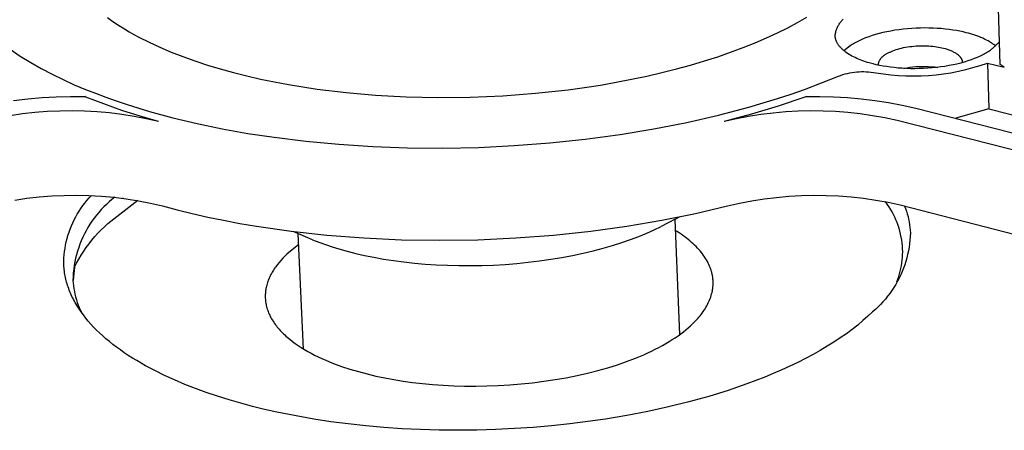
# Model space of a CAD drawing. Header units: millimetres. Extents: x 6056 to 8553, y 3739 to 5380.
# Tile 34 of 42: x 7960 to 8013, y 5061 to 5083. Entities that reach past the tile are written whole.
import ezdxf

# ---------------------------------------------------------------- set-up
doc = ezdxf.new("R2010")
doc.units = ezdxf.units.MM
doc.layers.add('Make2D$Visible$Curvas', color=7, linetype='Continuous')

msp = doc.modelspace()

# ---------------------------------------------------------------- linework, layer by layer
at = {"layer": 'Make2D$Visible$Curvas', "color": 7, "lineweight": -3, "true_color": 0xededed}
for p, q in [((8012.876, 5080.992), (8012.404, 5094.747)), ((7964.683, 5083.517), (7964.903, 5083.361)), ((8001.937, 5083.248), (8002.439, 5083.533)), ((7964.903, 5083.361), (7965.131, 5083.207)), ((7965.131, 5083.207), (7965.366, 5083.055)), ((7965.366, 5083.055), (7965.61, 5082.905)), ((8001.405, 5082.967), (8001.937, 5083.248)), ((8004.068, 5082.96), (8004.087, 5083.004)), ((8004.087, 5083.004), (8004.108, 5083.047)), ((8004.108, 5083.047), (8004.131, 5083.089)), ((8004.131, 5083.089), (8004.155, 5083.131)), ((8004.155, 5083.131), (8004.181, 5083.171)), ((8004.181, 5083.171), (8004.207, 5083.211)), ((8004.207, 5083.211), (8004.236, 5083.25)), ((8004.236, 5083.25), (8004.265, 5083.288)), ((8004.265, 5083.288), (8004.296, 5083.324)), ((8004.296, 5083.324), (8004.328, 5083.36)), ((8004.328, 5083.36), (8004.362, 5083.394)), ((8004.362, 5083.394), (8004.396, 5083.427)), ((7965.61, 5082.905), (7965.861, 5082.757)), ((7965.861, 5082.757), (7966.119, 5082.611)), ((7966.119, 5082.611), (7966.385, 5082.468)), ((7966.385, 5082.468), (7966.938, 5082.189)), ((8000.255, 5082.42), (8000.844, 5082.691)), ((8000.844, 5082.691), (8001.405, 5082.967)), ((8003.963, 5082.543), (8003.968, 5082.591)), ((8003.963, 5082.528), (8003.963, 5082.543)), ((8003.964, 5082.513), (8003.963, 5082.528)), ((8003.966, 5082.498), (8003.964, 5082.513)), ((8003.967, 5082.483), (8003.966, 5082.498)), ((8003.969, 5082.468), (8003.967, 5082.483)), ((8003.968, 5082.591), (8003.975, 5082.639)), ((8003.971, 5082.453), (8003.969, 5082.468)), ((8003.974, 5082.438), (8003.971, 5082.453)), ((8003.975, 5082.639), (8003.983, 5082.686)), ((8003.983, 5082.686), (8003.993, 5082.733)), ((8003.993, 5082.733), (8004.005, 5082.779)), ((8004.005, 5082.779), (8004.018, 5082.825)), ((8004.018, 5082.825), (8004.033, 5082.871)), ((8004.033, 5082.871), (8004.05, 5082.916)), ((8004.05, 5082.916), (8004.068, 5082.96)), ((8005.773, 5082.482), (8005.602, 5082.419)), ((8005.953, 5082.543), (8005.773, 5082.482)), ((8006.141, 5082.6), (8005.953, 5082.543)), ((8006.337, 5082.655), (8006.141, 5082.6)), ((8006.54, 5082.705), (8006.337, 5082.655)), ((8006.75, 5082.751), (8006.54, 5082.705)), ((8006.965, 5082.793), (8006.75, 5082.751)), ((8007.186, 5082.831), (8006.965, 5082.793)), ((8007.41, 5082.864), (8007.186, 5082.831)), ((8007.638, 5082.892), (8007.41, 5082.864)), ((8007.869, 5082.915), (8007.638, 5082.892)), ((8008.101, 5082.933), (8007.869, 5082.915)), ((8008.334, 5082.946), (8008.101, 5082.933)), ((8008.566, 5082.954), (8008.334, 5082.946)), ((8008.797, 5082.957), (8008.566, 5082.954)), ((8009.026, 5082.955), (8008.797, 5082.957)), ((8009.252, 5082.948), (8009.026, 5082.955)), ((8009.474, 5082.937), (8009.252, 5082.948)), ((8009.692, 5082.921), (8009.474, 5082.937)), ((8009.904, 5082.9), (8009.692, 5082.921)), ((8010.111, 5082.876), (8009.904, 5082.9)), ((8010.312, 5082.847), (8010.111, 5082.876)), ((8010.505, 5082.815), (8010.312, 5082.847)), ((8010.692, 5082.78), (8010.505, 5082.815)), ((8010.871, 5082.742), (8010.692, 5082.78)), ((8011.042, 5082.701), (8010.871, 5082.742)), ((8011.158, 5082.67), (8011.042, 5082.701)), ((8011.273, 5082.638), (8011.158, 5082.67)), ((8011.387, 5082.604), (8011.273, 5082.638)), ((8011.499, 5082.567), (8011.387, 5082.604)), ((8011.609, 5082.529), (8011.499, 5082.567)), ((8011.717, 5082.489), (8011.609, 5082.529)), ((8011.823, 5082.446), (8011.717, 5082.489)), ((8011.927, 5082.402), (8011.823, 5082.446)), ((7966.938, 5082.189), (7967.518, 5081.92)), ((7967.518, 5081.92), (7968.125, 5081.662)), ((7998.993, 5081.899), (7999.637, 5082.156)), ((7999.637, 5082.156), (8000.255, 5082.42)), ((8003.976, 5082.423), (8003.974, 5082.438)), ((8003.979, 5082.408), (8003.976, 5082.423)), ((8003.983, 5082.393), (8003.979, 5082.408)), ((8003.986, 5082.378), (8003.983, 5082.393)), ((8003.99, 5082.363), (8003.986, 5082.378)), ((8003.994, 5082.348), (8003.99, 5082.363)), ((8003.998, 5082.333), (8003.994, 5082.348)), ((8004.003, 5082.318), (8003.998, 5082.333)), ((8004.008, 5082.303), (8004.003, 5082.318)), ((8004.019, 5082.273), (8004.008, 5082.303)), ((8004.031, 5082.243), (8004.019, 5082.273)), ((8004.044, 5082.213), (8004.031, 5082.243)), ((8004.058, 5082.184), (8004.044, 5082.213)), ((8004.073, 5082.154), (8004.058, 5082.184)), ((8004.09, 5082.125), (8004.073, 5082.154)), ((8004.107, 5082.096), (8004.09, 5082.125)), ((8004.126, 5082.067), (8004.107, 5082.096)), ((8004.146, 5082.038), (8004.126, 5082.067)), ((8004.166, 5082.01), (8004.146, 5082.038)), ((8004.188, 5081.981), (8004.166, 5082.01)), ((8004.211, 5081.953), (8004.188, 5081.981)), ((8004.235, 5081.925), (8004.211, 5081.953)), ((8004.26, 5081.897), (8004.235, 5081.925)), ((8004.771, 5081.999), (8004.434, 5081.733)), ((8004.827, 5082.036), (8004.771, 5081.999)), ((8004.886, 5082.072), (8004.827, 5082.036)), ((8004.947, 5082.108), (8004.886, 5082.072)), ((8005.01, 5082.144), (8004.947, 5082.108)), ((8005.076, 5082.18), (8005.01, 5082.144)), ((8005.144, 5082.215), (8005.076, 5082.18)), ((8005.215, 5082.251), (8005.144, 5082.215)), ((8005.288, 5082.285), (8005.215, 5082.251)), ((8005.44, 5082.353), (8005.288, 5082.285)), ((8005.602, 5082.419), (8005.44, 5082.353)), ((8007.655, 5081.896), (8007.762, 5081.917)), ((8007.762, 5081.917), (8007.873, 5081.936)), ((8007.873, 5081.936), (8007.985, 5081.952)), ((8007.985, 5081.952), (8008.099, 5081.966)), ((8008.099, 5081.966), (8008.215, 5081.978)), ((8008.215, 5081.978), (8008.331, 5081.987)), ((8008.331, 5081.987), (8008.447, 5081.993)), ((8008.447, 5081.993), (8008.564, 5081.997)), ((8008.564, 5081.997), (8008.679, 5081.999)), ((8008.679, 5081.999), (8008.794, 5081.998)), ((8008.794, 5081.998), (8008.907, 5081.994)), ((8008.907, 5081.994), (8009.018, 5081.989)), ((8009.018, 5081.989), (8009.127, 5081.98)), ((8009.127, 5081.98), (8009.234, 5081.97)), ((8009.234, 5081.97), (8009.337, 5081.958)), ((8009.337, 5081.958), (8009.438, 5081.944)), ((8009.438, 5081.944), (8009.535, 5081.928)), ((8009.535, 5081.928), (8009.628, 5081.91)), ((8009.628, 5081.91), (8009.718, 5081.891)), ((8012.027, 5082.356), (8011.927, 5082.402)), ((8012.124, 5082.307), (8012.027, 5082.356)), ((8012.218, 5082.257), (8012.124, 5082.307)), ((8012.309, 5082.206), (8012.218, 5082.257)), ((8012.835, 5082.214), (8012.304, 5081.725)), ((8012.352, 5082.179), (8012.309, 5082.206)), ((8012.395, 5082.152), (8012.352, 5082.179)), ((8012.437, 5082.124), (8012.395, 5082.152)), ((8012.477, 5082.097), (8012.437, 5082.124)), ((8012.517, 5082.068), (8012.477, 5082.097)), ((8012.555, 5082.04), (8012.517, 5082.068)), ((8012.593, 5082.011), (8012.555, 5082.04)), ((8012.629, 5081.981), (8012.593, 5082.011)), ((7959.435, 5081.807), (7959.984, 5081.443)), ((7959.984, 5081.443), (7960.545, 5081.097)), ((7968.125, 5081.662), (7968.755, 5081.416)), ((7968.755, 5081.416), (7969.408, 5081.181)), ((7996.903, 5081.179), (7997.625, 5081.41)), ((7997.625, 5081.41), (7998.321, 5081.65)), ((7998.321, 5081.65), (7998.993, 5081.899)), ((8004.286, 5081.87), (8004.26, 5081.897)), ((8004.313, 5081.842), (8004.286, 5081.87)), ((8004.341, 5081.815), (8004.313, 5081.842)), ((8004.37, 5081.788), (8004.341, 5081.815)), ((8004.401, 5081.762), (8004.37, 5081.788)), ((8004.431, 5081.736), (8004.401, 5081.762)), ((8004.463, 5081.71), (8004.431, 5081.736)), ((8004.496, 5081.684), (8004.463, 5081.71)), ((8004.53, 5081.658), (8004.496, 5081.684)), ((8004.564, 5081.633), (8004.53, 5081.658)), ((8004.636, 5081.584), (8004.564, 5081.633)), ((8004.711, 5081.536), (8004.636, 5081.584)), ((8004.789, 5081.49), (8004.711, 5081.536)), ((8004.87, 5081.444), (8004.789, 5081.49)), ((8004.954, 5081.401), (8004.87, 5081.444)), ((8005.041, 5081.358), (8004.954, 5081.401)), ((8006.475, 5081.375), (8006.492, 5081.393)), ((8006.492, 5081.393), (8006.509, 5081.409)), ((8006.509, 5081.409), (8006.527, 5081.425)), ((8006.527, 5081.425), (8006.545, 5081.441)), ((8006.545, 5081.441), (8006.564, 5081.455)), ((8006.564, 5081.455), (8006.583, 5081.469)), ((8006.583, 5081.469), (8006.603, 5081.483)), ((8006.603, 5081.483), (8006.623, 5081.495)), ((8006.623, 5081.495), (8006.644, 5081.507)), ((8006.644, 5081.507), (8006.665, 5081.519)), ((8006.665, 5081.519), (8006.693, 5081.537)), ((8006.693, 5081.537), (8006.723, 5081.555)), ((8006.723, 5081.555), (8006.753, 5081.574)), ((8006.753, 5081.574), (8006.785, 5081.592)), ((8006.785, 5081.592), (8006.818, 5081.609)), ((8006.818, 5081.609), (8006.852, 5081.627)), ((8006.852, 5081.627), (8006.887, 5081.645)), ((8006.887, 5081.645), (8006.923, 5081.662)), ((8006.923, 5081.662), (8007, 5081.696)), ((8007, 5081.696), (8007.081, 5081.729)), ((8007.081, 5081.729), (8007.166, 5081.761)), ((8007.166, 5081.761), (8007.256, 5081.791)), ((8007.256, 5081.791), (8007.35, 5081.82)), ((8007.35, 5081.82), (8007.448, 5081.847)), ((8007.448, 5081.847), (8007.55, 5081.872)), ((8007.55, 5081.872), (8007.655, 5081.896)), ((8009.718, 5081.891), (8009.803, 5081.87)), ((8009.803, 5081.87), (8009.906, 5081.843)), ((8009.906, 5081.843), (8009.956, 5081.828)), ((8009.956, 5081.828), (8010.006, 5081.812)), ((8010.006, 5081.812), (8010.056, 5081.795)), ((8010.056, 5081.795), (8010.104, 5081.778)), ((8010.104, 5081.778), (8010.152, 5081.76)), ((8010.152, 5081.76), (8010.199, 5081.741)), ((8010.199, 5081.741), (8010.244, 5081.721)), ((8010.244, 5081.721), (8010.289, 5081.701)), ((8010.289, 5081.701), (8010.332, 5081.679)), ((8010.332, 5081.679), (8010.374, 5081.657)), ((8010.374, 5081.657), (8010.415, 5081.635)), ((8010.415, 5081.635), (8010.454, 5081.611)), ((8010.454, 5081.611), (8010.492, 5081.587)), ((8010.492, 5081.587), (8010.528, 5081.563)), ((8010.528, 5081.563), (8010.545, 5081.55)), ((8010.545, 5081.55), (8010.562, 5081.537)), ((8010.562, 5081.537), (8010.579, 5081.524)), ((8010.579, 5081.524), (8010.595, 5081.511)), ((8010.595, 5081.511), (8010.61, 5081.498)), ((8010.61, 5081.498), (8010.625, 5081.485)), ((8010.625, 5081.485), (8010.64, 5081.471)), ((8010.64, 5081.471), (8010.654, 5081.458)), ((8010.654, 5081.458), (8010.667, 5081.444)), ((8010.667, 5081.444), (8010.681, 5081.43)), ((8010.681, 5081.43), (8010.693, 5081.416)), ((8010.693, 5081.416), (8010.705, 5081.402)), ((8010.705, 5081.402), (8010.717, 5081.388)), ((8010.717, 5081.388), (8010.728, 5081.374)), ((8011.789, 5081.438), (8011.636, 5081.369)), ((8011.861, 5081.472), (8011.789, 5081.438)), ((8011.932, 5081.508), (8011.861, 5081.472)), ((8012, 5081.543), (8011.932, 5081.508)), ((8012.066, 5081.579), (8012, 5081.543)), ((8012.129, 5081.615), (8012.066, 5081.579)), ((8012.19, 5081.652), (8012.129, 5081.615)), ((8012.248, 5081.688), (8012.19, 5081.652)), ((8012.304, 5081.725), (8012.248, 5081.688)), ((8012.851, 5081.744), (8012.875, 5081.732)), ((7960.545, 5081.097), (7961.117, 5080.77)), ((7969.408, 5081.181), (7970.083, 5080.959)), ((7970.083, 5080.959), (7970.776, 5080.75)), ((7995.392, 5080.748), (7996.159, 5080.958)), ((7996.159, 5080.958), (7996.903, 5081.179)), ((8005.13, 5081.317), (8005.041, 5081.358)), ((8005.221, 5081.278), (8005.13, 5081.317)), ((8005.314, 5081.24), (8005.221, 5081.278)), ((8005.409, 5081.204), (8005.314, 5081.24)), ((8005.506, 5081.169), (8005.409, 5081.204)), ((8005.604, 5081.136), (8005.506, 5081.169)), ((8005.704, 5081.105), (8005.604, 5081.136)), ((8005.805, 5081.075), (8005.704, 5081.105)), ((8006.009, 5081.019), (8005.805, 5081.075)), ((8006.181, 5080.978), (8006.009, 5081.019)), ((8006.361, 5080.94), (8006.181, 5080.978)), ((8006.293, 5080.968), (8006.296, 5080.991)), ((8006.294, 5080.952), (8006.293, 5080.968)), ((8006.296, 5080.991), (8006.299, 5081.015)), ((8006.299, 5081.015), (8006.303, 5081.039)), ((8006.303, 5081.039), (8006.308, 5081.062)), ((8006.308, 5081.062), (8006.314, 5081.085)), ((8006.314, 5081.085), (8006.321, 5081.108)), ((8006.321, 5081.108), (8006.328, 5081.131)), ((8006.328, 5081.131), (8006.336, 5081.154)), ((8006.336, 5081.154), (8006.345, 5081.176)), ((8006.345, 5081.176), (8006.355, 5081.198)), ((8006.355, 5081.198), (8006.366, 5081.219)), ((8006.548, 5080.904), (8006.361, 5080.94)), ((8006.366, 5081.219), (8006.377, 5081.24)), ((8006.377, 5081.24), (8006.389, 5081.261)), ((8006.389, 5081.261), (8006.401, 5081.281)), ((8006.401, 5081.281), (8006.415, 5081.301)), ((8006.415, 5081.301), (8006.429, 5081.32)), ((8006.429, 5081.32), (8006.444, 5081.339)), ((8006.444, 5081.339), (8006.459, 5081.358)), ((8006.459, 5081.358), (8006.475, 5081.375)), ((8006.743, 5080.872), (8006.548, 5080.904)), ((8006.944, 5080.843), (8006.743, 5080.872)), ((8007.991, 5080.836), (8008.155, 5080.857)), ((8008.155, 5080.857), (8008.321, 5080.872)), ((8008.321, 5080.872), (8008.486, 5080.883)), ((8008.486, 5080.883), (8008.652, 5080.887)), ((8008.652, 5080.887), (8008.819, 5080.887)), ((8008.819, 5080.887), (8008.985, 5080.881)), ((8008.985, 5080.881), (8009.15, 5080.87)), ((8009.15, 5080.87), (8009.316, 5080.854)), ((8009.316, 5080.854), (8009.48, 5080.832)), ((8009.66, 5080.855), (8009.43, 5080.827)), ((8009.885, 5080.888), (8009.66, 5080.855)), ((8010.107, 5080.926), (8009.885, 5080.888)), ((8010.323, 5080.969), (8010.107, 5080.926)), ((8010.534, 5081.015), (8010.323, 5080.969)), ((8010.737, 5081.066), (8010.534, 5081.015)), ((8010.728, 5081.374), (8010.738, 5081.359)), ((8010.934, 5081.12), (8010.737, 5081.066)), ((8010.738, 5081.359), (8010.748, 5081.345)), ((8010.748, 5081.345), (8010.757, 5081.33)), ((8010.757, 5081.33), (8010.766, 5081.315)), ((8010.766, 5081.315), (8010.774, 5081.301)), ((8010.774, 5081.301), (8010.782, 5081.286)), ((8010.782, 5081.286), (8010.789, 5081.271)), ((8010.789, 5081.271), (8010.796, 5081.256)), ((8010.796, 5081.256), (8010.802, 5081.241)), ((8010.802, 5081.241), (8010.807, 5081.226)), ((8010.807, 5081.226), (8010.809, 5081.219)), ((8010.809, 5081.219), (8010.812, 5081.211)), ((8010.812, 5081.211), (8010.814, 5081.204)), ((8010.814, 5081.204), (8010.816, 5081.196)), ((8010.816, 5081.196), (8010.818, 5081.189)), ((8010.818, 5081.189), (8010.82, 5081.181)), ((8010.82, 5081.181), (8010.821, 5081.173)), ((8010.821, 5081.173), (8010.823, 5081.166)), ((8010.823, 5081.166), (8010.824, 5081.158)), ((8010.824, 5081.158), (8010.825, 5081.151)), ((8010.825, 5081.151), (8010.826, 5081.143)), ((8010.826, 5081.143), (8010.827, 5081.136)), ((8010.827, 5081.136), (8010.828, 5081.128)), ((8010.828, 5081.128), (8010.829, 5081.12)), ((8010.829, 5081.12), (8010.829, 5081.113)), ((8010.829, 5081.113), (8010.83, 5081.105)), ((8010.83, 5081.105), (8010.83, 5081.091)), ((8011.122, 5081.178), (8010.934, 5081.12)), ((8011.302, 5081.239), (8011.122, 5081.178)), ((8011.474, 5081.303), (8011.302, 5081.239)), ((8011.402, 5080.819), (8011.791, 5080.937)), ((8011.636, 5081.369), (8011.474, 5081.303)), ((8011.791, 5080.937), (8012.176, 5081.069)), ((8012.176, 5081.069), (8013.083, 5080.838)), ((8012.176, 5081.069), (8012.261, 5078.592)), ((8013.083, 5080.838), (8012.876, 5080.992)), ((7961.117, 5080.77), (7961.699, 5080.461)), ((7961.699, 5080.461), (7962.29, 5080.171)), ((7970.776, 5080.75), (7971.487, 5080.554)), ((7971.487, 5080.554), (7972.213, 5080.372)), ((7972.213, 5080.372), (7972.952, 5080.203)), ((7992.978, 5080.189), (7993.8, 5080.363)), ((7993.8, 5080.363), (7994.606, 5080.549)), ((7994.606, 5080.549), (7995.392, 5080.748)), ((8002.312, 5079.649), (8004.136, 5080.361)), ((8004.136, 5080.361), (8004.256, 5080.404)), ((8004.256, 5080.404), (8004.378, 5080.443)), ((8004.378, 5080.443), (8004.501, 5080.478)), ((8004.501, 5080.478), (8004.626, 5080.509)), ((8004.626, 5080.509), (8004.751, 5080.535)), ((8004.751, 5080.535), (8004.877, 5080.558)), ((8004.877, 5080.558), (8005.004, 5080.575)), ((8005.004, 5080.575), (8005.131, 5080.589)), ((8005.131, 5080.589), (8005.259, 5080.598)), ((8005.259, 5080.598), (8005.387, 5080.603)), ((8005.387, 5080.603), (8005.515, 5080.604)), ((8005.515, 5080.604), (8005.643, 5080.6)), ((8005.643, 5080.6), (8005.771, 5080.592)), ((8005.771, 5080.592), (8006.165, 5080.545)), ((8006.165, 5080.545), (8006.567, 5080.482)), ((8006.567, 5080.482), (8006.97, 5080.433)), ((8007.152, 5080.818), (8006.944, 5080.843)), ((8006.97, 5080.433), (8007.376, 5080.397)), ((8007.366, 5080.798), (8007.152, 5080.818)), ((8007.585, 5080.782), (8007.366, 5080.798)), ((8007.376, 5080.397), (8007.782, 5080.376)), ((8007.808, 5080.77), (8007.585, 5080.782)), ((8007.664, 5080.778), (8007.827, 5080.809)), ((8007.782, 5080.376), (8008.189, 5080.369)), ((8008.035, 5080.763), (8007.808, 5080.77)), ((8007.827, 5080.809), (8007.991, 5080.836)), ((8008.265, 5080.761), (8008.035, 5080.763)), ((8008.189, 5080.369), (8008.596, 5080.376)), ((8008.498, 5080.764), (8008.265, 5080.761)), ((8008.731, 5080.772), (8008.498, 5080.764)), ((8008.596, 5080.376), (8009.002, 5080.398)), ((8008.965, 5080.785), (8008.731, 5080.772)), ((8009.199, 5080.803), (8008.965, 5080.785)), ((8009.002, 5080.398), (8009.407, 5080.433)), ((8009.43, 5080.827), (8009.199, 5080.803)), ((8009.407, 5080.433), (8009.811, 5080.482)), ((8009.811, 5080.482), (8010.213, 5080.545)), ((8010.213, 5080.545), (8010.613, 5080.623)), ((8010.613, 5080.623), (8011.009, 5080.714)), ((8011.009, 5080.714), (8011.402, 5080.819)), ((7962.29, 5080.171), (7962.891, 5079.9)), ((7962.891, 5079.9), (7963.5, 5079.649)), ((7972.952, 5080.203), (7973.703, 5080.047)), ((7973.703, 5080.047), (7974.464, 5079.906)), ((7974.464, 5079.906), (7975.232, 5079.778)), ((7990.428, 5079.749), (7991.29, 5079.882)), ((7991.29, 5079.882), (7992.14, 5080.029)), ((7992.14, 5080.029), (7992.978, 5080.189)), ((7961.925, 5079.245), (7962.696, 5079.263)), ((7962.696, 5079.263), (7963.467, 5079.257)), ((7963.522, 5079.235), (7963.467, 5079.257)), ((7963.5, 5079.649), (7964.037, 5079.435)), ((7964.037, 5079.435), (7964.591, 5079.227)), ((7975.232, 5079.778), (7976.005, 5079.663)), ((7976.005, 5079.663), (7977.562, 5079.474)), ((7977.562, 5079.474), (7979.156, 5079.335)), ((7979.156, 5079.335), (7980.812, 5079.245)), ((7984.261, 5079.225), (7986.026, 5079.301)), ((7986.026, 5079.301), (7987.797, 5079.436)), ((7987.797, 5079.436), (7989.558, 5079.63)), ((7989.558, 5079.63), (7990.428, 5079.749)), ((8000.851, 5079.152), (8001.593, 5079.397)), ((8001.593, 5079.397), (8002.312, 5079.649)), ((8002.389, 5079.257), (8002.328, 5079.235)), ((8002.389, 5079.257), (8003.135, 5079.266)), ((8003.135, 5079.266), (8003.881, 5079.25)), ((8003.881, 5079.25), (8004.626, 5079.21)), ((7959.621, 5079.049), (7960.387, 5079.138)), ((7960.387, 5079.138), (7961.155, 5079.204)), ((7961.155, 5079.204), (7961.925, 5079.245)), ((7964.485, 5078.861), (7963.522, 5079.235)), ((7965.46, 5078.515), (7964.485, 5078.861)), ((7964.591, 5079.227), (7965.159, 5079.025)), ((7965.159, 5079.025), (7965.743, 5078.829)), ((7965.743, 5078.829), (7966.952, 5078.459)), ((7980.812, 5079.245), (7982.518, 5079.207)), ((7982.518, 5079.207), (7984.261, 5079.225)), ((7999.3, 5078.686), (8000.086, 5078.915)), ((8000.891, 5078.746), (7999.439, 5078.305)), ((8000.086, 5078.915), (8000.851, 5079.152)), ((8002.328, 5079.235), (8000.891, 5078.746)), ((8004.626, 5079.21), (8005.369, 5079.145)), ((8005.369, 5079.145), (8006.11, 5079.055)), ((8006.11, 5079.055), (8006.847, 5078.941)), ((8006.847, 5078.941), (8007.58, 5078.802)), ((8007.58, 5078.802), (8008.308, 5078.64)), ((7960.104, 5078.324), (7959.44, 5078.227)), ((7960.772, 5078.399), (7960.104, 5078.324)), ((7961.441, 5078.451), (7960.772, 5078.399)), ((7962.112, 5078.481), (7961.441, 5078.451)), ((7962.784, 5078.488), (7962.112, 5078.481)), ((7963.455, 5078.473), (7962.784, 5078.488)), ((7964.126, 5078.435), (7963.455, 5078.473)), ((7964.795, 5078.375), (7964.126, 5078.435)), ((7965.461, 5078.293), (7964.795, 5078.375)), ((7966.445, 5078.199), (7965.46, 5078.515)), ((7966.124, 5078.188), (7965.461, 5078.293)), ((7966.784, 5078.062), (7966.124, 5078.188)), ((7967.439, 5077.913), (7966.445, 5078.199)), ((7966.952, 5078.459), (7968.215, 5078.117)), ((7995.958, 5077.864), (7997.667, 5078.255)), ((7997.667, 5078.255), (7999.3, 5078.686)), ((7999.439, 5078.305), (7997.972, 5077.913)), ((7999.29, 5078.188), (7998.629, 5078.061)), ((7999.954, 5078.292), (7999.29, 5078.188)), ((8000.622, 5078.374), (7999.954, 5078.292)), ((8001.292, 5078.434), (8000.622, 5078.374)), ((8001.964, 5078.472), (8001.292, 5078.434)), ((8002.637, 5078.487), (8001.964, 5078.472)), ((8003.309, 5078.48), (8002.637, 5078.487)), ((8003.982, 5078.45), (8003.309, 5078.48)), ((8004.652, 5078.398), (8003.982, 5078.45)), ((8005.321, 5078.323), (8004.652, 5078.398)), ((8005.987, 5078.227), (8005.321, 5078.323)), ((8006.649, 5078.108), (8005.987, 5078.227)), ((8008.308, 5078.64), (8034.399, 5072.004)), ((8012.261, 5078.592), (8010.474, 5078.089)), ((8012.261, 5078.592), (8019.362, 5076.788)), ((7967.439, 5077.913), (7966.784, 5078.062)), ((7968.215, 5078.117), (7969.525, 5077.805)), ((7969.525, 5077.805), (7970.876, 5077.525)), ((7994.183, 5077.516), (7995.958, 5077.864)), ((7998.629, 5078.061), (7997.972, 5077.913)), ((8007.307, 5077.967), (8006.649, 5078.108)), ((8033.413, 5071.32), (8007.307, 5077.967)), ((7970.876, 5077.525), (7972.263, 5077.277)), ((7972.263, 5077.277), (7973.68, 5077.063)), ((7990.478, 5076.962), (7992.353, 5077.214)), ((7992.353, 5077.214), (7994.183, 5077.516)), ((7973.68, 5077.063), (7975.396, 5076.852)), ((7975.396, 5076.852), (7977.174, 5076.686)), ((7977.174, 5076.686), (7979.006, 5076.568)), ((7984.712, 5076.523), (7986.645, 5076.616)), ((7986.645, 5076.616), (7988.571, 5076.762)), ((7988.571, 5076.762), (7990.478, 5076.962)), ((7979.006, 5076.568), (7980.88, 5076.5)), ((7980.88, 5076.5), (7982.787, 5076.485)), ((7982.787, 5076.485), (7984.712, 5076.523)), ((7961.679, 5073.906), (7962.349, 5073.936)), ((7962.349, 5073.936), (7963.019, 5073.944)), ((7963.019, 5073.944), (7963.69, 5073.929)), ((8002.138, 5073.927), (8002.809, 5073.942)), ((8002.809, 5073.942), (8003.481, 5073.935)), ((7959.68, 5073.682), (7960.344, 5073.779)), ((7960.344, 5073.779), (7961.01, 5073.854)), ((7961.01, 5073.854), (7961.679, 5073.906)), ((7963.69, 5073.929), (7964.359, 5073.891)), ((7964.359, 5073.891), (7965.027, 5073.831)), ((7964.628, 5073.45), (7964.485, 5073.31)), ((7964.775, 5073.586), (7964.628, 5073.45)), ((7964.926, 5073.716), (7964.775, 5073.586)), ((7965.082, 5073.84), (7964.926, 5073.716)), ((7965.027, 5073.831), (7965.693, 5073.748)), ((7965.527, 5073.791), (7965.524, 5073.788)), ((7965.693, 5073.748), (7966.355, 5073.643)), ((7966.355, 5073.643), (7967.013, 5073.515)), ((7967.013, 5073.515), (7967.667, 5073.366)), ((7998.152, 5073.366), (7998.807, 5073.515)), ((7998.807, 5073.515), (7999.467, 5073.642)), ((7999.467, 5073.642), (8000.131, 5073.747)), ((8000.131, 5073.747), (8000.798, 5073.829)), ((8000.798, 5073.829), (8001.467, 5073.89)), ((8001.467, 5073.89), (8002.138, 5073.927)), ((8003.481, 5073.935), (8004.152, 5073.905)), ((8004.152, 5073.905), (8004.822, 5073.853)), ((8004.822, 5073.853), (8005.49, 5073.778)), ((8005.49, 5073.778), (8006.155, 5073.681)), ((8006.155, 5073.681), (8006.816, 5073.562)), ((8006.777, 5073.468), (8006.683, 5073.599)), ((8006.867, 5073.333), (8006.777, 5073.468)), ((8006.816, 5073.562), (8007.473, 5073.421)), ((8007.473, 5073.421), (8042.207, 5064.526)), ((7964.216, 5073.016), (7964.089, 5072.862)), ((7964.348, 5073.165), (7964.216, 5073.016)), ((7964.485, 5073.31), (7964.348, 5073.165)), ((7967.667, 5073.366), (7968.452, 5073.157)), ((7968.452, 5073.157), (7969.263, 5072.958)), ((7969.263, 5072.958), (7970.098, 5072.769)), ((7994.608, 5072.592), (7996.422, 5072.958)), ((7996.422, 5072.958), (7998.152, 5073.366)), ((8006.952, 5073.195), (8006.867, 5073.333)), ((8007.033, 5073.054), (8006.952, 5073.195)), ((8007.108, 5072.911), (8007.033, 5073.054)), ((8007.179, 5072.765), (8007.108, 5072.911)), ((7963.74, 5072.374), (7963.635, 5072.204)), ((7963.851, 5072.541), (7963.74, 5072.374)), ((7963.967, 5072.703), (7963.851, 5072.541)), ((7964.089, 5072.862), (7963.967, 5072.703)), ((7970.098, 5072.769), (7970.956, 5072.592)), ((7970.956, 5072.592), (7971.837, 5072.426)), ((7971.837, 5072.426), (7972.74, 5072.273)), ((7992.72, 5072.273), (7994.608, 5072.592)), ((7995.321, 5072.644), (7994.574, 5072.253)), ((7995.321, 5072.644), (7995.554, 5072.775)), ((8007.244, 5072.617), (8007.179, 5072.765)), ((8007.304, 5072.467), (8007.244, 5072.617)), ((8007.359, 5072.314), (8007.304, 5072.467)), ((7963.444, 5071.854), (7963.357, 5071.674)), ((7963.536, 5072.031), (7963.444, 5071.854)), ((7963.635, 5072.204), (7963.536, 5072.031)), ((7972.74, 5072.273), (7974.603, 5072.005)), ((7974.603, 5072.005), (7976.535, 5071.792)), ((7975.745, 5071.544), (7974.718, 5071.99)), ((7988.767, 5071.792), (7990.769, 5072.005)), ((7990.769, 5072.005), (7992.72, 5072.273)), ((7993.363, 5071.718), (7993.79, 5071.892)), ((7993.79, 5071.892), (7994.194, 5072.071)), ((7994.194, 5072.071), (7994.574, 5072.253)), ((8007.409, 5072.16), (8007.359, 5072.314)), ((8007.453, 5072.004), (8007.409, 5072.16)), ((8007.492, 5071.847), (8007.453, 5072.004)), ((8007.526, 5071.689), (8007.492, 5071.847)), ((7963.202, 5071.306), (7963.134, 5071.118)), ((7963.276, 5071.491), (7963.202, 5071.306)), ((7963.357, 5071.674), (7963.276, 5071.491)), ((7975.745, 5071.544), (7976.093, 5071.408)), ((7976.093, 5071.408), (7976.448, 5071.28)), ((7976.448, 5071.28), (7976.812, 5071.16)), ((7976.535, 5071.792), (7978.522, 5071.638)), ((7978.522, 5071.638), (7980.551, 5071.545)), ((7980.551, 5071.545), (7982.605, 5071.514)), ((7982.605, 5071.514), (7984.67, 5071.545)), ((7984.67, 5071.545), (7986.729, 5071.638)), ((7986.729, 5071.638), (7988.767, 5071.792)), ((7991.95, 5071.231), (7992.442, 5071.386)), ((7992.442, 5071.386), (7992.914, 5071.549)), ((7992.914, 5071.549), (7993.363, 5071.718)), ((8007.554, 5071.529), (8007.526, 5071.689)), ((8007.577, 5071.369), (8007.554, 5071.529)), ((8007.594, 5071.208), (8007.577, 5071.369)), ((7963.073, 5070.928), (7963.018, 5070.736)), ((7963.134, 5071.118), (7963.073, 5070.928)), ((7976.812, 5071.16), (7977.181, 5071.047)), ((7977.181, 5071.047), (7977.623, 5070.923)), ((7977.623, 5070.923), (7978.085, 5070.806)), ((7978.085, 5070.806), (7978.568, 5070.697)), ((7989.791, 5070.695), (7990.356, 5070.815)), ((7990.356, 5070.815), (7990.906, 5070.944)), ((7990.906, 5070.944), (7991.438, 5071.083)), ((7991.438, 5071.083), (7991.95, 5071.231)), ((8007.605, 5071.046), (8007.594, 5071.208)), ((8007.604, 5070.744), (8007.607, 5070.895)), ((8007.607, 5070.895), (8007.605, 5071.046)), ((7962.929, 5070.347), (7962.894, 5070.15)), ((7962.97, 5070.542), (7962.929, 5070.347)), ((7963.018, 5070.736), (7962.97, 5070.542)), ((7978.568, 5070.697), (7979.071, 5070.596)), ((7979.071, 5070.596), (7979.591, 5070.503)), ((7979.591, 5070.503), (7980.13, 5070.42)), ((7980.13, 5070.42), (7980.685, 5070.346)), ((7980.685, 5070.346), (7981.255, 5070.284)), ((7981.255, 5070.284), (7981.839, 5070.232)), ((7981.839, 5070.232), (7982.435, 5070.193)), ((7985.529, 5070.18), (7986.156, 5070.216)), ((7986.156, 5070.216), (7986.78, 5070.265)), ((7986.78, 5070.265), (7987.4, 5070.327)), ((7987.4, 5070.327), (7988.013, 5070.401)), ((7988.013, 5070.401), (7988.617, 5070.488)), ((7988.617, 5070.488), (7989.21, 5070.586)), ((7989.21, 5070.586), (7989.791, 5070.695)), ((8007.539, 5070.144), (8007.563, 5070.293)), ((8007.563, 5070.293), (8007.582, 5070.443)), ((8007.582, 5070.443), (8007.595, 5070.593)), ((8007.595, 5070.593), (8007.604, 5070.744)), ((7962.845, 5069.754), (7962.831, 5069.554)), ((7962.908, 5070.067), (7962.832, 5069.355)), ((7962.866, 5069.952), (7962.845, 5069.754)), ((7962.894, 5070.15), (7962.866, 5069.952)), ((7982.435, 5070.193), (7983.042, 5070.165)), ((7983.042, 5070.165), (7983.656, 5070.149)), ((7983.656, 5070.149), (7984.277, 5070.147)), ((7984.277, 5070.147), (7984.902, 5070.157)), ((7984.902, 5070.157), (7985.529, 5070.18)), ((8007.392, 5069.558), (8007.437, 5069.703)), ((8007.437, 5069.703), (8007.476, 5069.849)), ((8007.476, 5069.849), (8007.51, 5069.996)), ((8007.51, 5069.996), (8007.539, 5070.144)), ((7962.831, 5069.554), (7962.824, 5069.355)), ((7962.824, 5069.355), (7962.835, 5069.203)), ((7962.835, 5069.203), (7962.852, 5069.053)), ((8007.289, 5069.275), (8007.343, 5069.416)), ((8007.343, 5069.416), (8007.392, 5069.558)), ((7962.852, 5069.053), (7962.874, 5068.902)), ((7962.874, 5068.902), (7962.901, 5068.753)), ((7962.901, 5068.753), (7962.933, 5068.605)), ((7962.933, 5068.605), (7962.97, 5068.458)), ((7962.97, 5068.458), (7963.012, 5068.312)), ((7963.012, 5068.312), (7963.059, 5068.168)), ((7963.059, 5068.168), (7963.111, 5068.025)), ((7963.111, 5068.025), (7963.168, 5067.884)), ((7963.168, 5067.884), (7963.23, 5067.746)), ((7963.23, 5067.746), (7963.296, 5067.609))]:
    msp.add_line(p, q, dxfattribs=at)
at = {"layer": 'Make2D$Visible$Curvas', "color": 3, "lineweight": -3, "true_color": 0x00ff00}
for p, q in [((7963.357, 5073.38), (7963.466, 5073.523)), ((7963.466, 5073.523), (7963.58, 5073.662)), ((7963.58, 5073.662), (7963.698, 5073.798)), ((7963.698, 5073.798), (7963.821, 5073.929)), ((7964.707, 5072.412), (7966.319, 5073.669)), ((7962.972, 5072.774), (7963.06, 5072.93)), ((7963.06, 5072.93), (7963.154, 5073.084)), ((7963.154, 5073.084), (7963.253, 5073.234)), ((7963.253, 5073.234), (7963.357, 5073.38)), ((8007.712, 5073.359), (8007.765, 5073.22)), ((8007.765, 5073.22), (8007.813, 5073.079)), ((8007.813, 5073.079), (8007.857, 5072.936)), ((8007.857, 5072.936), (8007.895, 5072.792)), ((7962.739, 5072.288), (7962.811, 5072.452)), ((7962.811, 5072.452), (7962.889, 5072.615)), ((7962.889, 5072.615), (7962.972, 5072.774)), ((7964.524, 5072.245), (7964.707, 5072.412)), ((8007.895, 5072.792), (8007.929, 5072.647)), ((8007.929, 5072.647), (8007.957, 5072.501)), ((8007.957, 5072.501), (8007.981, 5072.354)), ((8007.981, 5072.354), (8007.999, 5072.206)), ((7962.557, 5071.78), (7962.612, 5071.952)), ((7962.612, 5071.952), (7962.672, 5072.121)), ((7962.672, 5072.121), (7962.739, 5072.288)), ((7964.008, 5071.71), (7964.174, 5071.894)), ((7964.174, 5071.894), (7964.346, 5072.072)), ((7964.346, 5072.072), (7964.524, 5072.245)), ((7995.545, 5071.909), (7995.33, 5072.046)), ((7995.649, 5071.839), (7995.545, 5071.909)), ((7995.75, 5071.769), (7995.649, 5071.839)), ((8007.999, 5072.206), (8008.013, 5072.057)), ((8008.013, 5072.057), (8008.021, 5071.909)), ((8008.021, 5071.909), (8008.013, 5071.715)), ((7962.427, 5071.257), (7962.464, 5071.433)), ((7962.464, 5071.433), (7962.508, 5071.608)), ((7962.508, 5071.608), (7962.557, 5071.78)), ((7963.546, 5071.127), (7963.694, 5071.326)), ((7963.694, 5071.326), (7963.848, 5071.521)), ((7963.848, 5071.521), (7964.008, 5071.71)), ((7975.012, 5071.282), (7974.373, 5070.759)), ((7995.849, 5071.697), (7995.75, 5071.769)), ((7995.944, 5071.625), (7995.849, 5071.697)), ((7996.037, 5071.552), (7995.944, 5071.625)), ((7996.127, 5071.478), (7996.037, 5071.552)), ((7996.215, 5071.403), (7996.127, 5071.478)), ((7996.299, 5071.327), (7996.215, 5071.403)), ((7996.38, 5071.251), (7996.299, 5071.327)), ((8007.978, 5071.328), (8007.951, 5071.135)), ((8007.999, 5071.521), (8007.978, 5071.328)), ((8008.013, 5071.715), (8007.999, 5071.521)), ((7962.352, 5070.723), (7962.371, 5070.902)), ((7962.371, 5070.902), (7962.396, 5071.08)), ((7962.396, 5071.08), (7962.427, 5071.257)), ((7963.271, 5070.716), (7963.405, 5070.924)), ((7963.405, 5070.924), (7963.546, 5071.127)), ((7974.373, 5070.759), (7974.261, 5070.652)), ((7996.459, 5071.174), (7996.38, 5071.251)), ((7996.534, 5071.096), (7996.459, 5071.174)), ((7996.606, 5071.018), (7996.534, 5071.096)), ((7996.675, 5070.939), (7996.606, 5071.018)), ((7996.741, 5070.859), (7996.675, 5070.939)), ((7996.804, 5070.779), (7996.741, 5070.859)), ((7996.863, 5070.698), (7996.804, 5070.779)), ((8007.876, 5070.754), (8007.829, 5070.566)), ((8007.917, 5070.944), (8007.876, 5070.754)), ((8007.951, 5071.135), (8007.917, 5070.944)), ((7962.331, 5070.185), (7962.332, 5070.365)), ((7962.332, 5070.365), (7962.339, 5070.544)), ((7962.339, 5070.544), (7962.352, 5070.723)), ((7962.908, 5070.067), (7963.022, 5070.287)), ((7963.022, 5070.287), (7963.143, 5070.503)), ((7963.143, 5070.503), (7963.271, 5070.716)), ((7973.952, 5070.318), (7973.859, 5070.203)), ((7974.05, 5070.431), (7973.952, 5070.318)), ((7974.153, 5070.542), (7974.05, 5070.431)), ((7974.261, 5070.652), (7974.153, 5070.542)), ((7996.919, 5070.617), (7996.863, 5070.698)), ((7996.973, 5070.536), (7996.919, 5070.617)), ((7997.022, 5070.454), (7996.973, 5070.536)), ((7997.069, 5070.372), (7997.022, 5070.454)), ((7997.112, 5070.289), (7997.069, 5070.372)), ((7997.152, 5070.206), (7997.112, 5070.289)), ((8007.776, 5070.379), (8007.717, 5070.194)), ((8007.829, 5070.566), (8007.776, 5070.379)), ((7962.331, 5070.185), (7962.331, 5070.185)), ((7962.336, 5070.1), (7962.331, 5070.185)), ((7962.343, 5070.016), (7962.336, 5070.1)), ((7962.352, 5069.931), (7962.343, 5070.016)), ((7962.362, 5069.846), (7962.352, 5069.931)), ((7962.374, 5069.762), (7962.362, 5069.846)), ((7962.388, 5069.677), (7962.374, 5069.762)), ((7973.542, 5069.727), (7973.51, 5069.666)), ((7973.577, 5069.788), (7973.542, 5069.727)), ((7973.613, 5069.848), (7973.577, 5069.788)), ((7973.65, 5069.908), (7973.613, 5069.848)), ((7973.689, 5069.968), (7973.65, 5069.908)), ((7973.73, 5070.027), (7973.689, 5069.968)), ((7973.772, 5070.086), (7973.73, 5070.027)), ((7973.815, 5070.145), (7973.772, 5070.086)), ((7973.859, 5070.203), (7973.815, 5070.145)), ((7997.189, 5070.123), (7997.152, 5070.206)), ((7997.222, 5070.04), (7997.189, 5070.123)), ((7997.238, 5069.998), (7997.222, 5070.04)), ((7997.252, 5069.956), (7997.238, 5069.998)), ((7997.266, 5069.914), (7997.252, 5069.956)), ((7997.279, 5069.872), (7997.266, 5069.914)), ((7997.292, 5069.83), (7997.279, 5069.872)), ((7997.303, 5069.788), (7997.292, 5069.83)), ((7997.313, 5069.746), (7997.303, 5069.788)), ((7997.323, 5069.704), (7997.313, 5069.746)), ((7997.332, 5069.662), (7997.323, 5069.704)), ((8007.579, 5069.831), (8007.501, 5069.653)), ((8007.651, 5070.011), (8007.579, 5069.831)), ((8007.717, 5070.194), (8007.651, 5070.011)), ((7962.404, 5069.592), (7962.388, 5069.677)), ((7962.422, 5069.507), (7962.404, 5069.592)), ((7962.441, 5069.422), (7962.422, 5069.507)), ((7962.462, 5069.337), (7962.441, 5069.422)), ((7962.485, 5069.253), (7962.462, 5069.337)), ((7962.51, 5069.168), (7962.485, 5069.253)), ((7962.536, 5069.083), (7962.51, 5069.168)), ((7973.304, 5069.166), (7973.286, 5069.103)), ((7973.324, 5069.23), (7973.304, 5069.166)), ((7973.345, 5069.293), (7973.324, 5069.23)), ((7973.369, 5069.356), (7973.345, 5069.293)), ((7973.394, 5069.419), (7973.369, 5069.356)), ((7973.42, 5069.481), (7973.394, 5069.419)), ((7973.448, 5069.543), (7973.42, 5069.481)), ((7973.478, 5069.605), (7973.448, 5069.543)), ((7973.51, 5069.666), (7973.478, 5069.605)), ((7997.34, 5069.62), (7997.332, 5069.662)), ((7997.347, 5069.578), (7997.34, 5069.62)), ((7997.354, 5069.536), (7997.347, 5069.578)), ((7997.36, 5069.494), (7997.354, 5069.536)), ((7997.365, 5069.452), (7997.36, 5069.494)), ((7997.369, 5069.41), (7997.365, 5069.452)), ((7997.372, 5069.368), (7997.369, 5069.41)), ((7997.374, 5069.326), (7997.372, 5069.368)), ((7997.376, 5069.284), (7997.374, 5069.326)), ((7997.375, 5069.117), (7997.376, 5069.159)), ((7997.377, 5069.242), (7997.376, 5069.284)), ((7997.376, 5069.159), (7997.377, 5069.2)), ((7997.377, 5069.2), (7997.377, 5069.242)), ((8007.327, 5069.305), (8007.232, 5069.136)), ((8007.417, 5069.477), (8007.327, 5069.305)), ((8007.501, 5069.653), (8007.417, 5069.477)), ((7962.564, 5068.998), (7962.536, 5069.083)), ((7962.552, 5069.039), (7962.553, 5069.043)), ((7962.594, 5068.913), (7962.564, 5068.998)), ((7962.626, 5068.828), (7962.594, 5068.913)), ((7962.66, 5068.744), (7962.626, 5068.828)), ((7962.696, 5068.659), (7962.66, 5068.744)), ((7962.733, 5068.575), (7962.696, 5068.659)), ((7973.21, 5068.652), (7973.206, 5068.586)), ((7973.215, 5068.717), (7973.21, 5068.652)), ((7973.222, 5068.781), (7973.215, 5068.717)), ((7973.231, 5068.846), (7973.222, 5068.781)), ((7973.242, 5068.91), (7973.231, 5068.846)), ((7973.255, 5068.975), (7973.242, 5068.91)), ((7973.27, 5069.039), (7973.255, 5068.975)), ((7973.286, 5069.103), (7973.27, 5069.039)), ((7997.297, 5068.62), (7997.318, 5068.702)), ((7997.318, 5068.702), (7997.327, 5068.743)), ((7997.327, 5068.743), (7997.335, 5068.784)), ((7997.335, 5068.784), (7997.343, 5068.826)), ((7997.343, 5068.826), (7997.35, 5068.867)), ((7997.35, 5068.867), (7997.356, 5068.908)), ((7997.356, 5068.908), (7997.361, 5068.95)), ((7997.361, 5068.95), (7997.366, 5068.992)), ((7997.366, 5068.992), (7997.369, 5069.033)), ((7997.369, 5069.033), (7997.373, 5069.075)), ((7997.373, 5069.075), (7997.375, 5069.117)), ((8006.911, 5068.649), (8006.794, 5068.495)), ((8007.024, 5068.808), (8006.911, 5068.649)), ((8007.131, 5068.97), (8007.024, 5068.808)), ((8007.232, 5069.136), (8007.131, 5068.97)), ((7962.772, 5068.49), (7962.733, 5068.575)), ((7962.813, 5068.406), (7962.772, 5068.49)), ((7962.856, 5068.322), (7962.813, 5068.406)), ((7962.901, 5068.238), (7962.856, 5068.322)), ((7962.947, 5068.154), (7962.901, 5068.238)), ((7963.046, 5067.986), (7962.947, 5068.154)), ((7973.206, 5068.586), (7973.205, 5068.521)), ((7973.205, 5068.521), (7973.205, 5068.456)), ((7973.205, 5068.456), (7973.207, 5068.391)), ((7973.207, 5068.391), (7973.211, 5068.325)), ((7973.211, 5068.325), (7973.217, 5068.26)), ((7973.217, 5068.26), (7973.225, 5068.194)), ((7973.225, 5068.194), (7973.235, 5068.129)), ((7973.235, 5068.129), (7973.247, 5068.063)), ((7997.076, 5068.056), (7997.116, 5068.135)), ((7997.116, 5068.135), (7997.153, 5068.215)), ((7997.153, 5068.215), (7997.187, 5068.295)), ((7997.187, 5068.295), (7997.219, 5068.375)), ((7997.219, 5068.375), (7997.248, 5068.456)), ((7997.248, 5068.456), (7997.274, 5068.538)), ((7997.274, 5068.538), (7997.297, 5068.62)), ((8006.544, 5068.198), (8006.411, 5068.056)), ((8006.671, 5068.344), (8006.544, 5068.198)), ((8006.794, 5068.495), (8006.671, 5068.344)), ((7963.152, 5067.819), (7963.046, 5067.986)), ((7963.265, 5067.653), (7963.152, 5067.819)), ((7963.386, 5067.488), (7963.265, 5067.653)), ((7973.247, 5068.063), (7973.261, 5067.998)), ((7973.261, 5067.998), (7973.277, 5067.932)), ((7973.277, 5067.932), (7973.295, 5067.867)), ((7973.295, 5067.867), (7973.315, 5067.801)), ((7973.315, 5067.801), (7973.337, 5067.736)), ((7973.337, 5067.736), (7973.361, 5067.671)), ((7973.361, 5067.671), (7973.387, 5067.606)), ((7973.387, 5067.606), (7973.415, 5067.541)), ((7996.728, 5067.519), (7996.785, 5067.594)), ((7996.785, 5067.594), (7996.839, 5067.67)), ((7996.839, 5067.67), (7996.891, 5067.746)), ((7996.891, 5067.746), (7996.941, 5067.822)), ((7996.941, 5067.822), (7996.989, 5067.9)), ((7996.989, 5067.9), (7997.033, 5067.978)), ((7997.033, 5067.978), (7997.076, 5068.056)), ((8005.985, 5067.658), (8005.732, 5067.419)), ((8006.132, 5067.786), (8005.985, 5067.658)), ((8006.274, 5067.918), (8006.132, 5067.786)), ((8006.411, 5068.056), (8006.274, 5067.918)), ((7963.513, 5067.324), (7963.386, 5067.488)), ((7963.648, 5067.161), (7963.513, 5067.324)), ((7963.791, 5066.999), (7963.648, 5067.161)), ((7973.415, 5067.541), (7973.445, 5067.476)), ((7973.445, 5067.476), (7973.476, 5067.412)), ((7973.476, 5067.412), (7973.51, 5067.347)), ((7973.51, 5067.347), (7973.546, 5067.283)), ((7973.546, 5067.283), (7973.584, 5067.219)), ((7973.584, 5067.219), (7973.624, 5067.155)), ((7973.624, 5067.155), (7973.666, 5067.092)), ((7973.666, 5067.092), (7973.71, 5067.028)), ((7973.71, 5067.028), (7973.756, 5066.965)), ((7996.271, 5067.015), (7996.342, 5067.085)), ((7996.342, 5067.085), (7996.412, 5067.156)), ((7996.412, 5067.156), (7996.479, 5067.227)), ((7996.479, 5067.227), (7996.544, 5067.299)), ((7996.544, 5067.299), (7996.608, 5067.372)), ((7996.608, 5067.372), (7996.669, 5067.445)), ((7996.669, 5067.445), (7996.728, 5067.519)), ((8005.464, 5067.182), (8005.18, 5066.946)), ((8005.732, 5067.419), (8005.464, 5067.182)), ((7963.94, 5066.838), (7963.791, 5066.999)), ((7964.097, 5066.678), (7963.94, 5066.838)), ((7964.26, 5066.52), (7964.097, 5066.678)), ((7964.431, 5066.363), (7964.26, 5066.52)), ((7973.756, 5066.965), (7973.803, 5066.903)), ((7973.803, 5066.903), (7973.853, 5066.84)), ((7973.853, 5066.84), (7973.905, 5066.778)), ((7973.905, 5066.778), (7973.958, 5066.716)), ((7973.958, 5066.716), (7974.014, 5066.655)), ((7974.014, 5066.655), (7974.071, 5066.594)), ((7974.071, 5066.594), (7974.131, 5066.534)), ((7974.131, 5066.534), (7974.192, 5066.473)), ((7995.63, 5066.477), (7995.772, 5066.584)), ((7995.772, 5066.584), (7995.906, 5066.692)), ((7995.906, 5066.692), (7996.035, 5066.8)), ((7996.035, 5066.8), (7996.156, 5066.907)), ((7996.156, 5066.907), (7996.271, 5067.015)), ((8004.88, 5066.712), (8004.566, 5066.48)), ((8005.18, 5066.946), (8004.88, 5066.712)), ((7964.608, 5066.208), (7964.431, 5066.363)), ((7964.792, 5066.054), (7964.608, 5066.208)), ((7964.983, 5065.902), (7964.792, 5066.054)), ((7974.192, 5066.473), (7974.255, 5066.414)), ((7974.255, 5066.414), (7974.319, 5066.354)), ((7974.319, 5066.354), (7974.386, 5066.295)), ((7974.386, 5066.295), (7974.525, 5066.179)), ((7974.525, 5066.179), (7974.67, 5066.065)), ((7974.67, 5066.065), (7974.823, 5065.952)), ((7994.822, 5065.949), (7994.997, 5066.053)), ((7994.997, 5066.053), (7995.165, 5066.158)), ((7995.165, 5066.158), (7995.327, 5066.264)), ((7995.327, 5066.264), (7995.482, 5066.37)), ((7995.482, 5066.37), (7995.63, 5066.477)), ((8003.891, 5066.023), (8003.531, 5065.799)), ((8004.236, 5066.25), (8003.891, 5066.023)), ((8004.566, 5066.48), (8004.236, 5066.25)), ((7965.181, 5065.751), (7964.983, 5065.902)), ((7965.385, 5065.603), (7965.181, 5065.751)), ((7965.596, 5065.456), (7965.385, 5065.603)), ((7965.812, 5065.311), (7965.596, 5065.456)), ((7974.823, 5065.952), (7974.982, 5065.842)), ((7974.982, 5065.842), (7975.147, 5065.734)), ((7975.147, 5065.734), (7975.318, 5065.629)), ((7975.318, 5065.629), (7975.496, 5065.526)), ((7975.496, 5065.526), (7975.679, 5065.425)), ((7993.63, 5065.349), (7993.845, 5065.445)), ((7993.845, 5065.445), (7994.053, 5065.544)), ((7994.053, 5065.544), (7994.255, 5065.643)), ((7994.255, 5065.643), (7994.451, 5065.744)), ((7994.451, 5065.744), (7994.64, 5065.846)), ((7994.64, 5065.846), (7994.822, 5065.949)), ((8003.157, 5065.578), (8002.769, 5065.36)), ((8003.531, 5065.799), (8003.157, 5065.578)), ((7966.035, 5065.169), (7965.812, 5065.311)), ((7966.264, 5065.028), (7966.035, 5065.169)), ((7966.499, 5064.89), (7966.264, 5065.028)), ((7975.679, 5065.425), (7975.868, 5065.327)), ((7975.868, 5065.327), (7976.062, 5065.232)), ((7976.062, 5065.232), (7976.261, 5065.14)), ((7976.261, 5065.14), (7976.465, 5065.05)), ((7976.465, 5065.05), (7976.673, 5064.963)), ((7976.673, 5064.963), (7976.885, 5064.879)), ((7992.212, 5064.809), (7992.708, 5064.98)), ((7992.708, 5064.98), (7993.181, 5065.161)), ((7993.181, 5065.161), (7993.63, 5065.349)), ((8001.95, 5064.936), (8001.521, 5064.73)), ((8002.366, 5065.146), (8001.95, 5064.936)), ((8002.769, 5065.36), (8002.366, 5065.146)), ((7966.74, 5064.753), (7966.499, 5064.89)), ((7967.238, 5064.488), (7966.74, 5064.753)), ((7967.758, 5064.231), (7967.238, 5064.488)), ((7976.885, 5064.879), (7977.321, 5064.719)), ((7977.321, 5064.719), (7977.771, 5064.571)), ((7977.771, 5064.571), (7978.232, 5064.435)), ((7978.232, 5064.435), (7978.702, 5064.311)), ((7990.601, 5064.353), (7991.157, 5064.494)), ((7991.157, 5064.494), (7991.694, 5064.646)), ((7991.694, 5064.646), (7992.212, 5064.809)), ((8001.08, 5064.528), (8000.625, 5064.331)), ((8001.521, 5064.73), (8001.08, 5064.528)), ((7968.297, 5063.985), (7967.758, 5064.231)), ((7968.856, 5063.749), (7968.297, 5063.985)), ((7978.702, 5064.311), (7979.179, 5064.199)), ((7979.179, 5064.199), (7979.661, 5064.098)), ((7979.661, 5064.098), (7980.147, 5064.009)), ((7980.147, 5064.009), (7980.643, 5063.929)), ((7980.643, 5063.929), (7981.157, 5063.858)), ((7981.157, 5063.858), (7981.688, 5063.797)), ((7987.631, 5063.836), (7988.243, 5063.913)), ((7988.243, 5063.913), (7988.848, 5064.003)), ((7988.848, 5064.003), (7989.445, 5064.107)), ((7989.445, 5064.107), (7990.03, 5064.224)), ((7990.03, 5064.224), (7990.601, 5064.353)), ((8000.16, 5064.139), (7999.194, 5063.771)), ((8000.625, 5064.331), (8000.16, 5064.139)), ((7969.431, 5063.523), (7968.856, 5063.749)), ((7970.023, 5063.308), (7969.431, 5063.523)), ((7970.629, 5063.104), (7970.023, 5063.308)), ((7981.688, 5063.797), (7982.236, 5063.746)), ((7982.236, 5063.746), (7982.8, 5063.705)), ((7982.8, 5063.705), (7983.376, 5063.677)), ((7983.376, 5063.677), (7983.965, 5063.66)), ((7983.965, 5063.66), (7984.563, 5063.656)), ((7984.563, 5063.656), (7985.17, 5063.665)), ((7985.17, 5063.665), (7985.782, 5063.687)), ((7985.782, 5063.687), (7986.398, 5063.723)), ((7986.398, 5063.723), (7987.015, 5063.772)), ((7987.015, 5063.772), (7987.631, 5063.836)), ((7998.188, 5063.425), (7997.146, 5063.102)), ((7999.194, 5063.771), (7998.188, 5063.425)), ((7971.249, 5062.911), (7970.629, 5063.104)), ((7971.88, 5062.73), (7971.249, 5062.911)), ((7996.072, 5062.805), (7994.973, 5062.533)), ((7997.146, 5063.102), (7996.072, 5062.805)), ((7972.521, 5062.559), (7971.88, 5062.73)), ((7973.171, 5062.4), (7972.521, 5062.559)), ((7973.828, 5062.252), (7973.171, 5062.4)), ((7974.491, 5062.116), (7973.828, 5062.252)), ((7993.853, 5062.288), (7992.717, 5062.069)), ((7994.973, 5062.533), (7993.853, 5062.288)), ((7975.83, 5061.876), (7974.491, 5062.116)), ((7976.742, 5061.738), (7975.83, 5061.876)), ((7977.676, 5061.617), (7976.742, 5061.738)), ((7990.616, 5061.74), (7989.643, 5061.619)), ((7991.572, 5061.878), (7990.616, 5061.74)), ((7992.717, 5062.069), (7991.572, 5061.878)), ((7978.63, 5061.513), (7977.676, 5061.617)), ((7979.601, 5061.428), (7978.63, 5061.513)), ((7980.587, 5061.36), (7979.601, 5061.428)), ((7981.585, 5061.312), (7980.587, 5061.36)), ((7982.592, 5061.283), (7981.585, 5061.312)), ((7983.604, 5061.274), (7982.592, 5061.283)), ((7984.621, 5061.284), (7983.604, 5061.274)), ((7985.637, 5061.313), (7984.621, 5061.284)), ((7986.65, 5061.361), (7985.637, 5061.313)), ((7987.657, 5061.429), (7986.65, 5061.361)), ((7988.656, 5061.515), (7987.657, 5061.429)), ((7989.643, 5061.619), (7988.656, 5061.515))]:
    msp.add_line(p, q, dxfattribs=at)
at = {"layer": 'Make2D$Visible$Curvas', "color": 250, "lineweight": -3, "true_color": 0x111111}
for p, q in [((7995.306, 5072.636), (7995.558, 5066.424)), ((7975.277, 5065.654), (7974.98, 5071.87))]:
    msp.add_line(p, q, dxfattribs=at)

doc.saveas('drawing.dxf')
